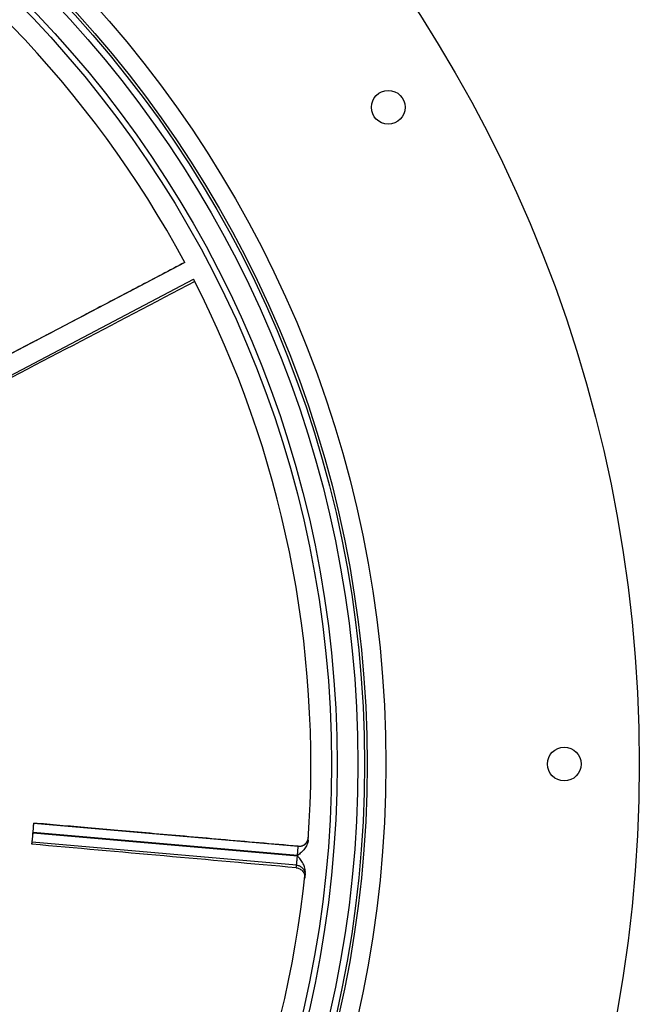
# Model space of a CAD drawing. Header units: millimetres. Extents: x 1834 to 3314, y 1697 to 3177.
# Tile 20 of 21: x 2984 to 3314, y 2309 to 2834. Entities that reach past the tile are written whole.
import ezdxf

# ---------------------------------------------------------------- set-up
doc = ezdxf.new("R2010")
doc.units = ezdxf.units.MM

msp = doc.modelspace()

# ---------------------------------------------------------------- linework, layer by layer
at = {"color": 7, "linetype": 'Continuous', "lineweight": 25}
for p, q in [((3071.77, 2704.68), (2942.16, 2636.55)), ((2946.86, 2627.61), (3076.47, 2695.74)), ((2990.95, 2400.91), (2991.39, 2405.89)), ((2991.38, 2405.91), (2991.39, 2405.89)), ((2991.39, 2405.89), (3132.21, 2393.57)), ((2990.51, 2395.83), (2990.94, 2400.81)), ((2990.95, 2400.91), (2990.94, 2400.81)), ((2990.94, 2400.81), (3131.86, 2388.48)), ((3131.86, 2388.58), (2990.95, 2400.91)), ((3131.33, 2383.51), (2990.51, 2395.83))]:
    msp.add_line(p, q, dxfattribs=at)
for centre, radius in [((2574, 2437.39), 740), ((2574, 2437.39), 605), ((2574, 2437.39), 595), ((2574, 2437.39), 593.6), ((2574, 2437.39), 590.07), ((2574, 2437.39), 579), ((2574, 2437.39), 576), ((3180.21, 2787.39), 9), ((3274, 2437.39), 9)]:
    msp.add_circle(centre, radius, dxfattribs=at)
for centre, radius, start, end in [((2574, 2437.39), 565, 28.2343, 59.9374), ((2574, 2437.39), 565, 355.8861, 27.2101), ((3132.65, 2398.56), 5, 265.0771, 356.0169), ((2574, 2437.39), 565, 322.7798, 354.1037)]:
    msp.add_arc(centre, radius, start, end, dxfattribs=at)
for points, knots in [([(3071.77, 2704.68), (3067.76, 2702.57), (3059.6, 2698.29), (3047.45, 2691.9), (3035.45, 2685.6), (3023.87, 2679.51), (3012.71, 2673.65), (3001.96, 2668), (2990.43, 2661.94), (2978.23, 2655.53), (2965.5, 2648.84), (2953.56, 2642.57), (2945.85, 2638.53), (2942.14, 2636.57)], [0, 0, 0, 0, 0.092913, 0.188686, 0.28124, 0.370576, 0.456693, 0.539593, 0.619274, 0.723581, 0.821805, 0.913944, 1, 1, 1, 1]), ([(3132.21, 2393.57), (3125.3, 2394.18), (3111.56, 2395.39), (3091.37, 2397.15), (3072, 2398.85), (3053.74, 2400.45), (3036.58, 2401.95), (3020.53, 2403.36), (3005.59, 2404.67), (2995.99, 2405.52), (2991.38, 2405.92)], [0, 0, 0, 0, 0.147217, 0.292612, 0.43015, 0.559832, 0.681657, 0.795627, 0.901741, 1, 1, 1, 1]), ([(3132.21, 2393.57), (3132.28, 2393.56), (3132.43, 2393.55), (3132.65, 2393.55), (3132.88, 2393.55), (3133.1, 2393.57), (3133.33, 2393.6), (3133.55, 2393.63), (3133.78, 2393.68), (3134, 2393.74), (3134.22, 2393.8), (3134.45, 2393.88), (3134.67, 2393.97), (3134.88, 2394.08), (3135.09, 2394.19), (3135.3, 2394.31), (3135.51, 2394.45), (3135.7, 2394.59), (3135.89, 2394.74), (3136.06, 2394.89), (3136.23, 2395.06), (3136.4, 2395.24), (3136.58, 2395.46), (3136.76, 2395.7), (3136.93, 2395.97), (3137.1, 2396.26), (3137.25, 2396.59), (3137.39, 2396.95), (3137.5, 2397.34), (3137.59, 2397.76), (3137.62, 2398.05), (3137.64, 2398.2)], [0, 0, 0, 0, 0.02766, 0.055539, 0.083638, 0.111956, 0.140493, 0.169249, 0.198224, 0.227419, 0.256832, 0.286465, 0.316317, 0.346389, 0.37668, 0.40719, 0.437919, 0.468867, 0.500035, 0.52671, 0.556111, 0.588237, 0.623089, 0.660667, 0.700969, 0.743996, 0.789749, 0.838225, 0.889426, 0.943351, 1, 1, 1, 1]), ([(3137.54, 2396.86), (3137.48, 2395.99), (3137.25, 2395.16), (3136.55, 2393.57), (3136.09, 2392.85), (3135.3, 2391.83), (3135.02, 2391.51), (3134.43, 2390.88), (3134.12, 2390.57), (3133.5, 2389.99), (3133.17, 2389.7), (3132.52, 2389.14), (3132.19, 2388.86), (3131.86, 2388.58)], [0, 0, 0, 0, 0.25, 0.25, 0.5, 0.5, 0.625, 0.625, 0.75, 0.75, 0.875, 0.875, 1, 1, 1, 1]), ([(3131.86, 2388.58), (3131.89, 2388.91), (3131.92, 2389.24), (3131.97, 2389.88), (3132, 2390.19), (3132.04, 2390.79), (3132.06, 2391.08), (3132.1, 2391.63), (3132.11, 2391.88), (3132.14, 2392.34), (3132.16, 2392.55), (3132.18, 2392.91), (3132.18, 2393.06), (3132.19, 2393.25), (3132.2, 2393.31), (3132.2, 2393.4), (3132.2, 2393.44), (3132.21, 2393.54), (3132.21, 2393.57), (3132.21, 2393.57)], [0, 0, 0, 0, 0.125, 0.125, 0.25, 0.25, 0.375, 0.375, 0.5, 0.5, 0.625, 0.625, 0.75, 0.75, 0.8125, 0.8125, 0.875, 0.875, 1, 1, 1, 1]), ([(3131.33, 2383.51), (3131.33, 2383.51), (3131.33, 2383.54), (3131.34, 2383.64), (3131.35, 2383.67), (3131.36, 2383.77), (3131.37, 2383.82), (3131.39, 2384.01), (3131.41, 2384.16), (3131.45, 2384.52), (3131.48, 2384.73), (3131.53, 2385.19), (3131.56, 2385.45), (3131.61, 2385.99), (3131.64, 2386.28), (3131.69, 2386.73), (3131.71, 2386.88), (3131.74, 2387.19), (3131.75, 2387.35), (3131.8, 2387.83), (3131.83, 2388.15), (3131.86, 2388.48)], [0, 0, 0, 0, 0.125, 0.125, 0.1875, 0.1875, 0.25, 0.25, 0.375, 0.375, 0.5, 0.5, 0.625, 0.625, 0.75, 0.75, 0.8125, 0.8125, 0.875, 0.875, 1, 1, 1, 1]), ([(3136.01, 2379.35), (3136.1, 2380.21), (3136.02, 2381.07), (3135.6, 2382.75), (3135.28, 2383.54), (3134.67, 2384.68), (3134.45, 2385.05), (3133.98, 2385.78), (3133.73, 2386.13), (3133.22, 2386.82), (3132.95, 2387.15), (3132.41, 2387.82), (3132.13, 2388.15), (3131.86, 2388.48)], [0, 0, 0, 0, 0.25, 0.25, 0.5, 0.5, 0.625, 0.625, 0.75, 0.75, 0.875, 0.875, 1, 1, 1, 1]), ([(3131.19, 2382.11), (3131.22, 2382.38), (3131.25, 2382.64), (3131.28, 2383), (3131.29, 2383.11), (3131.31, 2383.32), (3131.32, 2383.42), (3131.33, 2383.51)], [0, 0, 0, 0, 0.5, 0.5, 0.75, 0.75, 1, 1, 1, 1]), ([(3131.33, 2383.51), (3131.66, 2383.48), (3131.99, 2383.42), (3132.46, 2383.28), (3132.62, 2383.22), (3132.92, 2383.1), (3133.08, 2383.03), (3133.52, 2382.8), (3133.79, 2382.62), (3134.3, 2382.2), (3134.54, 2381.96), (3134.96, 2381.45), (3135.15, 2381.18), (3135.46, 2380.59), (3135.59, 2380.29), (3135.78, 2379.66), (3135.84, 2379.33), (3135.89, 2378.83), (3135.89, 2378.67), (3135.89, 2378.34), (3135.88, 2378.17), (3135.87, 2378.01)], [0, 0, 0, 0, 0.125, 0.125, 0.1875, 0.1875, 0.25, 0.25, 0.375, 0.375, 0.5, 0.5, 0.625, 0.625, 0.75, 0.75, 0.875, 0.875, 0.9375, 0.9375, 1, 1, 1, 1]), ([(3131.19, 2382.11), (3131.53, 2382.08), (3131.85, 2382.02), (3132.49, 2381.82), (3132.8, 2381.7), (3133.39, 2381.38), (3133.66, 2381.2), (3134.04, 2380.88), (3134.17, 2380.76), (3134.4, 2380.52), (3134.51, 2380.4), (3134.83, 2380.01), (3135.01, 2379.74), (3135.32, 2379.14), (3135.44, 2378.83), (3135.63, 2378.2), (3135.69, 2377.86), (3135.75, 2377.2), (3135.74, 2376.87), (3135.71, 2376.53)], [0, 0, 0, 0, 0.125, 0.125, 0.25, 0.25, 0.375, 0.375, 0.4375, 0.4375, 0.5, 0.5, 0.625, 0.625, 0.75, 0.75, 0.875, 0.875, 1, 1, 1, 1])]:
    msp.add_open_spline(points, degree=3, knots=knots, dxfattribs=at)
for points in [[(3077.12, 2694.47), (3033.85, 2671.87), (2990.63, 2649.19), (2947.37, 2626.57)], [(2990.38, 2394.67), (2990.74, 2398.39), (2991.06, 2402.11), (2991.37, 2405.83)], [(2990.38, 2394.67), (2990.43, 2395.13), (2990.47, 2395.53), (2990.51, 2395.83)], [(3131.19, 2382.11), (3084.26, 2386.33), (3037.32, 2390.47), (2990.38, 2394.67)]]:
    msp.add_open_spline(points, degree=3, dxfattribs=at)
at = {"color": 1, "linetype": 'Continuous', "lineweight": 25}
msp.add_open_spline([(3132.21, 2393.57), (3132.21, 2393.57), (3132.21, 2393.58), (3132.21, 2393.55), (3132.21, 2393.53)], degree=3, knots=[0, 0, 0, 0, 0.000031, 1, 1, 1, 1], dxfattribs=at)

doc.saveas('drawing.dxf')
